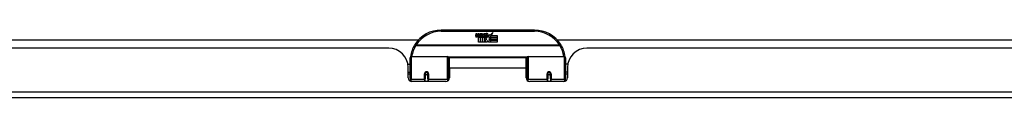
# Model space of a CAD drawing. Header units: inches. Extents: x 19 to 626, y 56 to 294.
# Tile 3 of 203: x 34.54 to 50.36, y 56.07 to 57.15. Entities that reach past the tile are written whole.
import ezdxf

# ---------------------------------------------------------------- set-up
doc = ezdxf.new("R2010")
doc.units = ezdxf.units.IN
doc.header["$MEASUREMENT"] = 0
doc.layers.add('Visible Edges(ANSI)', color=7, linetype='Continuous', lineweight=25)
doc.layers.add('Visible Tangent Edges(ANSI)', color=7, linetype='Continuous', lineweight=25)

msp = doc.modelspace()

# ---------------------------------------------------------------- linework, layer by layer
at = {"layer": 'Visible Edges(ANSI)'}
for p, q in [((42.811, 57.155), (41.311, 57.155)), ((24.072, 56.999), (40.949, 56.999)), ((41.866, 57.066), (41.872, 57.1)), ((41.872, 57.1), (41.885, 57.1)), ((41.885, 57.1), (41.879, 57.066)), ((41.902, 57.078), (41.906, 57.1)), ((41.906, 57.1), (41.919, 57.1)), ((41.911, 56.962), (41.911, 57.041)), ((41.919, 57.1), (41.913, 57.066)), ((41.929, 57.049), (41.928, 57.043)), ((41.928, 57.043), (41.941, 57.043)), ((41.933, 57.055), (41.93, 57.055)), ((41.932, 57.045), (41.933, 57.055)), ((41.943, 57.045), (41.932, 57.045)), ((41.936, 57.078), (41.94, 57.1)), ((41.94, 57.1), (41.953, 57.1)), ((41.941, 57.043), (41.941, 56.962)), ((41.953, 57.1), (41.943, 57.045)), ((41.945, 57.043), (41.967, 57.043)), ((41.945, 56.962), (41.945, 57.043)), ((41.949, 57.045), (41.973, 57.072)), ((41.965, 57.045), (41.949, 57.045)), ((41.96, 57.1), (41.976, 57.1)), ((41.973, 57.072), (41.96, 57.1)), ((41.979, 57.064), (41.965, 57.045)), ((41.967, 57.043), (41.975, 57.053)), ((41.975, 57.053), (41.975, 56.962)), ((41.976, 57.1), (41.984, 57.081)), ((41.981, 57.064), (41.979, 57.064)), ((41.979, 57.06), (41.986, 57.043)), ((41.979, 56.962), (41.979, 57.06)), ((41.989, 57.045), (41.981, 57.064)), ((41.984, 57.081), (41.986, 57.081)), ((41.986, 57.081), (41.999, 57.1)), ((41.986, 57.043), (42.009, 57.043)), ((42.005, 57.045), (41.989, 57.045)), ((42.016, 57.1), (41.991, 57.072)), ((41.991, 57.072), (42.005, 57.045)), ((41.999, 57.1), (42.016, 57.1)), ((42.009, 57.043), (42.009, 56.963)), ((42.009, 56.963), (42.045, 57.012)), ((42.014, 57.076), (42.051, 57.076)), ((42.021, 57.088), (42.021, 57.097)), ((42.045, 57.012), (42.025, 57.042)), ((42.05, 57.067), (42.026, 57.067)), ((42.06, 56.988), (42.046, 56.962)), ((42.055, 57.05), (42.062, 57.038)), ((42.077, 56.962), (42.06, 56.988)), ((42.062, 57.038), (42.093, 57.082)), ((42.095, 57.044), (42.075, 57.016)), ((42.075, 57.016), (42.112, 56.962)), ((42.093, 57.082), (42.095, 57.068)), ((42.095, 57.068), (42.139, 57.114)), ((42.097, 57.034), (42.095, 57.044)), ((42.112, 57.063), (42.097, 57.034)), ((42.112, 57.035), (42.112, 57.063)), ((42.211, 57.035), (42.112, 57.035)), ((42.112, 57.03), (42.211, 57.03)), ((42.112, 56.998), (42.112, 57.03)), ((42.211, 56.998), (42.112, 56.998)), ((42.112, 56.994), (42.211, 56.994)), ((42.112, 56.962), (42.112, 56.994)), ((42.139, 57.114), (42.114, 57.067)), ((42.114, 57.067), (42.211, 57.067)), ((42.211, 57.067), (42.211, 57.035)), ((42.211, 57.03), (42.211, 56.998)), ((42.211, 56.994), (42.211, 56.962)), ((43.173, 56.999), (51.228, 56.999)), ((40.468, 56.865), (24.553, 56.865)), ((41.941, 56.962), (41.911, 56.962)), ((41.975, 56.962), (41.945, 56.962)), ((42.046, 56.962), (41.979, 56.962)), ((42.211, 56.962), (42.077, 56.962)), ((59.569, 56.865), (43.654, 56.865)), ((40.811, 56.38), (40.811, 56.71)), ((40.831, 56.73), (41.415, 56.73)), ((41.431, 56.714), (41.431, 56.376)), ((41.445, 56.542), (41.445, 56.71)), ((42.676, 56.71), (41.445, 56.71)), ((42.676, 56.542), (42.676, 56.71)), ((42.691, 56.376), (42.691, 56.714)), ((42.707, 56.73), (43.291, 56.73)), ((43.311, 56.71), (43.311, 56.38)), ((40.776, 56.605), (40.811, 56.605)), ((40.78, 56.387), (40.78, 56.553)), ((41.431, 56.638), (41.445, 56.638)), ((41.445, 56.542), (41.445, 56.387)), ((42.691, 56.638), (42.676, 56.638)), ((42.676, 56.387), (42.676, 56.542)), ((43.346, 56.605), (43.311, 56.605)), ((43.342, 56.553), (43.342, 56.387)), ((40.78, 56.479), (40.811, 56.479)), ((40.811, 56.446), (40.78, 56.446)), ((40.811, 56.38), (40.811, 56.335)), ((41.055, 56.457), (41.055, 56.371)), ((41.057, 56.455), (41.055, 56.455)), ((41.055, 56.328), (41.055, 56.371)), ((41.056, 56.463), (41.058, 56.462)), ((41.057, 56.462), (41.057, 56.457)), ((41.061, 56.446), (41.059, 56.446)), ((41.095, 56.446), (41.092, 56.446)), ((41.096, 56.454), (41.098, 56.454)), ((41.098, 56.371), (41.098, 56.457)), ((41.098, 56.371), (41.098, 56.328)), ((41.431, 56.447), (41.445, 56.447)), ((41.431, 56.349), (41.431, 56.376)), ((42.691, 56.447), (42.676, 56.447)), ((42.691, 56.376), (42.691, 56.349)), ((43.024, 56.457), (43.024, 56.371)), ((43.026, 56.454), (43.024, 56.454)), ((43.024, 56.328), (43.024, 56.371)), ((43.029, 56.446), (43.027, 56.446)), ((43.063, 56.446), (43.061, 56.446)), ((43.066, 56.463), (43.064, 56.462)), ((43.065, 56.457), (43.065, 56.462)), ((43.065, 56.455), (43.067, 56.455)), ((43.067, 56.371), (43.067, 56.457)), ((43.067, 56.371), (43.067, 56.328)), ((43.342, 56.479), (43.311, 56.479)), ((43.342, 56.446), (43.311, 56.446)), ((43.311, 56.335), (43.311, 56.38)), ((41.386, 56.328), (40.839, 56.328)), ((43.283, 56.328), (42.735, 56.328)), ((84.414, 56.065), (18.809, 56.065))]:
    msp.add_line(p, q, dxfattribs=at)
at = {"layer": 'Visible Edges(ANSI)', "flags": 128}
for points in [[(40.816, 56.729), (40.816, 56.728), (40.816, 56.728), (40.816, 56.728), (40.816, 56.728), (40.816, 56.727), (40.816, 56.727), (40.816, 56.727), (40.816, 56.727), (40.816, 56.726), (40.816, 56.726), (40.816, 56.726), (40.816, 56.726), (40.816, 56.725), (40.816, 56.725), (40.816, 56.725), (40.816, 56.725), (40.816, 56.724), (40.816, 56.724), (40.816, 56.724), (40.816, 56.724), (40.816, 56.723), (40.816, 56.723), (40.816, 56.723), (40.816, 56.723)], [(43.306, 56.723), (43.306, 56.723), (43.306, 56.723), (43.306, 56.723), (43.306, 56.724), (43.306, 56.724), (43.306, 56.724), (43.306, 56.724), (43.306, 56.725), (43.306, 56.725), (43.306, 56.725), (43.306, 56.725), (43.306, 56.726), (43.306, 56.726), (43.306, 56.726), (43.306, 56.726), (43.306, 56.727), (43.306, 56.727), (43.306, 56.727), (43.306, 56.727), (43.306, 56.728), (43.306, 56.728), (43.306, 56.728), (43.305, 56.728), (43.305, 56.729)], [(41.055, 56.457), (41.055, 56.46), (41.056, 56.463), (41.057, 56.465), (41.058, 56.468), (41.059, 56.47), (41.061, 56.472), (41.063, 56.474), (41.065, 56.476), (41.068, 56.477), (41.071, 56.478), (41.074, 56.479), (41.077, 56.479), (41.08, 56.479), (41.083, 56.478), (41.085, 56.477), (41.088, 56.476), (41.09, 56.474), (41.092, 56.472), (41.094, 56.47), (41.096, 56.468), (41.097, 56.465), (41.098, 56.463), (41.098, 56.46), (41.098, 56.457)], [(41.445, 56.409), (41.445, 56.409), (41.445, 56.409), (41.445, 56.409), (41.445, 56.409), (41.445, 56.409), (41.445, 56.409), (41.445, 56.41), (41.445, 56.41), (41.445, 56.41), (41.445, 56.41), (41.445, 56.41), (41.445, 56.41), (41.445, 56.41), (41.445, 56.41), (41.445, 56.41), (41.445, 56.41), (41.445, 56.41), (41.445, 56.41), (41.445, 56.41), (41.445, 56.41), (41.445, 56.41), (41.445, 56.41), (41.445, 56.41), (41.445, 56.41)], [(42.676, 56.41), (42.676, 56.41), (42.676, 56.41), (42.676, 56.41), (42.677, 56.41), (42.677, 56.41), (42.677, 56.41), (42.677, 56.41), (42.677, 56.41), (42.677, 56.41), (42.677, 56.41), (42.677, 56.41), (42.677, 56.41), (42.677, 56.41), (42.677, 56.41), (42.677, 56.41), (42.677, 56.41), (42.677, 56.41), (42.677, 56.409), (42.677, 56.409), (42.677, 56.409), (42.677, 56.409), (42.677, 56.409), (42.677, 56.409), (42.677, 56.409)], [(43.024, 56.457), (43.024, 56.46), (43.024, 56.463), (43.025, 56.465), (43.026, 56.468), (43.028, 56.47), (43.029, 56.472), (43.032, 56.474), (43.034, 56.476), (43.037, 56.477), (43.039, 56.478), (43.042, 56.479), (43.045, 56.479), (43.048, 56.479), (43.051, 56.478), (43.054, 56.477), (43.056, 56.476), (43.059, 56.474), (43.061, 56.472), (43.063, 56.47), (43.064, 56.468), (43.065, 56.465), (43.066, 56.463), (43.067, 56.46), (43.067, 56.457)]]:
    msp.add_lwpolyline(points, dxfattribs=at)
at = {"layer": 'Visible Edges(ANSI)'}
for centre in [(41.077, 56.457), (43.045, 56.457)]:
    msp.add_circle(centre, 0.0197, dxfattribs=at)
for centre, radius, start, end in [((41.311, 56.655), 0.5, 90, 147.7623), ((42.811, 56.655), 0.5, 32.2377, 90), ((41.894, 57.06), 0.0288, 169, 198.4748), ((41.876, 57.054), 0.0105, 198.4748, 269.6788), ((41.877, 57.068), 0.0246, 269.6788, 333.9508), ((41.891, 57.063), 0.0123, 169.9922, 203.5487), ((41.886, 57.061), 0.006, 203.5487, 276.1027), ((41.885, 57.067), 0.0126, 276.1027, 327.6083), ((41.856, 57.085), 0.0465, 328.5584, 350.8257), ((41.927, 57.06), 0.0288, 183.6169, 196.9928), ((41.91, 57.054), 0.0101, 196.9928, 269.4776), ((41.91, 57.068), 0.024, 269.4776, 327.4114), ((41.911, 57.065), 0.024, 268.7952, 316.5849), ((41.925, 57.063), 0.0123, 170, 203.5571), ((41.919, 57.061), 0.006, 203.5571, 276.03), ((41.919, 57.067), 0.0126, 276.03, 327.5992), ((41.89, 57.086), 0.0465, 327.5992, 350), ((42.04, 57.065), 0.0282, 156.1555, 203.8445), ((42.028, 57.06), 0.0152, 203.8445, 265.0802), ((42.039, 57.039), 0.0607, 81.5605, 107.3343), ((42.033, 57.06), 0.0307, 64.6784, 112.5609), ((42.034, 57.063), 0.00955, 151.4547, 231.1652), ((42.032, 57.074), 0.033, 257.079, 313.1785), ((42.032, 57.074), 0.0299, 260.4085, 314.1684), ((42.035, 57.064), 0.0109, 231.1652, 289.3797), ((42.033, 57.069), 0.0168, 289.3797, 352.9975), ((42.042, 57.079), 0.0096, 343.5261, 64.6784), ((42.045, 57.08), 0.0197, 356.5646, 81.5605), ((42.025, 57.081), 0.0398, 314.1684, 356.5646), ((40.468, 56.553), 0.312, 0, 90), ((41.311, 56.655), 0.5, 147.7623, 171.4919), ((42.811, 56.655), 0.5, 8.5081, 32.2377), ((43.654, 56.553), 0.312, 90, 180), ((40.831, 56.71), 0.0197, 90, 180), ((41.415, 56.714), 0.0157, 0, 90), ((42.707, 56.714), 0.0157, 90, 180), ((43.291, 56.71), 0.0197, 0, 90), ((40.839, 56.387), 0.0591, 180, 270), ((41.077, 56.457), 0.0217, 180, 350.853), ((41.386, 56.387), 0.0591, 270, 0), ((42.735, 56.387), 0.0591, 180, 270), ((43.045, 56.457), 0.0217, 189.147, 0), ((43.283, 56.387), 0.0591, 270, 0)]:
    msp.add_arc(centre, radius, start, end, dxfattribs=at)
at = {"layer": 'Visible Tangent Edges(ANSI)'}
for p, q in [((41.311, 57.135), (41.311, 57.155)), ((41.311, 57.135), (42.811, 57.135)), ((42.811, 57.155), (42.811, 57.135)), ((40.905, 56.911), (40.888, 56.921)), ((43.217, 56.911), (40.905, 56.911)), ((40.905, 56.907), (40.905, 56.911)), ((40.905, 56.907), (43.217, 56.907)), ((43.234, 56.921), (43.217, 56.911)), ((43.217, 56.911), (43.217, 56.907)), ((40.831, 56.73), (40.831, 56.361)), ((41.415, 56.361), (41.415, 56.73)), ((42.693, 56.722), (41.429, 56.722)), ((42.707, 56.73), (42.707, 56.361)), ((43.291, 56.361), (43.291, 56.73)), ((42.676, 56.542), (41.445, 56.542)), ((40.831, 56.329), (40.831, 56.361)), ((41.045, 56.361), (40.831, 56.361)), ((41.045, 56.361), (41.045, 56.453)), ((41.045, 56.361), (41.045, 56.328)), ((41.108, 56.453), (41.108, 56.361)), ((41.415, 56.361), (41.108, 56.361)), ((41.108, 56.328), (41.108, 56.361)), ((41.415, 56.361), (41.415, 56.336)), ((42.707, 56.336), (42.707, 56.361)), ((43.014, 56.361), (42.707, 56.361)), ((43.014, 56.361), (43.014, 56.453)), ((43.014, 56.361), (43.014, 56.328)), ((43.077, 56.453), (43.077, 56.361)), ((43.291, 56.361), (43.077, 56.361)), ((43.077, 56.328), (43.077, 56.361)), ((43.291, 56.361), (43.291, 56.329)), ((18.809, 56.164), (84.414, 56.164))]:
    msp.add_line(p, q, dxfattribs=at)
at = {"layer": 'Visible Tangent Edges(ANSI)', "flags": 128}
for points in [[(41.108, 56.453), (41.108, 56.457), (41.107, 56.461), (41.106, 56.465), (41.104, 56.469), (41.102, 56.472), (41.1, 56.476), (41.097, 56.479), (41.093, 56.481), (41.089, 56.483), (41.085, 56.485), (41.081, 56.486), (41.077, 56.486), (41.072, 56.486), (41.068, 56.485), (41.064, 56.483), (41.06, 56.481), (41.057, 56.479), (41.054, 56.476), (41.051, 56.472), (41.049, 56.469), (41.047, 56.465), (41.046, 56.461), (41.045, 56.457), (41.045, 56.453)], [(41.445, 56.447), (41.444, 56.444), (41.443, 56.442), (41.443, 56.44), (41.442, 56.437), (41.442, 56.435), (41.441, 56.432), (41.441, 56.43), (41.44, 56.428), (41.44, 56.425), (41.439, 56.423), (41.439, 56.42), (41.438, 56.418), (41.438, 56.415), (41.437, 56.413), (41.437, 56.411), (41.437, 56.408), (41.436, 56.406), (41.436, 56.403), (41.435, 56.401), (41.435, 56.398), (41.435, 56.396), (41.434, 56.393), (41.434, 56.391), (41.434, 56.388)], [(42.688, 56.388), (42.688, 56.391), (42.687, 56.393), (42.687, 56.396), (42.687, 56.398), (42.686, 56.401), (42.686, 56.403), (42.686, 56.406), (42.685, 56.408), (42.685, 56.411), (42.684, 56.413), (42.684, 56.415), (42.684, 56.418), (42.683, 56.42), (42.683, 56.423), (42.682, 56.425), (42.682, 56.428), (42.681, 56.43), (42.681, 56.432), (42.68, 56.435), (42.68, 56.437), (42.679, 56.44), (42.678, 56.442), (42.678, 56.444), (42.677, 56.447)], [(43.077, 56.453), (43.076, 56.457), (43.076, 56.461), (43.075, 56.465), (43.073, 56.469), (43.071, 56.472), (43.068, 56.476), (43.065, 56.479), (43.062, 56.481), (43.058, 56.483), (43.054, 56.485), (43.049, 56.486), (43.045, 56.486), (43.041, 56.486), (43.037, 56.485), (43.033, 56.483), (43.029, 56.481), (43.025, 56.479), (43.022, 56.476), (43.02, 56.472), (43.018, 56.469), (43.016, 56.465), (43.015, 56.461), (43.014, 56.457), (43.014, 56.453)]]:
    msp.add_lwpolyline(points, dxfattribs=at)
at = {"layer": 'Visible Tangent Edges(ANSI)'}
for centre, start, end in [((41.311, 56.655), 90, 147.7623), ((42.811, 56.655), 32.2377, 90), ((41.311, 56.651), 147.7623, 170.5651), ((42.811, 56.651), 9.4349, 32.2377)]:
    msp.add_arc(centre, 0.48, start, end, dxfattribs=at)
for centre, major_axis, ratio, start_param, end_param in [((40.905, 56.911), (-0.0167, 0.0105), 0.161367, 0, 1.672214), ((43.217, 56.911), (0.0167, 0.0105), 0.161367, 4.610972, 6.283185), ((40.836, 56.726), (-0.0195, 0.0029), 0.187781, 0, 0.58509), ((43.286, 56.726), (0.0195, 0.0029), 0.187781, 5.698095, 6.283185), ((40.831, 56.38), (-0.0197, 0), 0.965926, 0, 1.570796), ((41.045, 56.457), (0.00984, 0), 0.476565, 4.712389, 6.283185), ((41.045, 56.371), (0.00984, 0), 0.965926, 4.712389, 6.283185), ((41.108, 56.457), (-0.00984, 0), 0.476565, 0, 1.570796), ((41.108, 56.371), (-0.00984, 0), 0.965926, 0, 1.570796), ((41.415, 56.376), (0.0157, 0), 0.965926, 4.712389, 6.283185), ((42.707, 56.376), (-0.0157, 0), 0.965926, 0, 1.570796), ((43.014, 56.457), (0.00984, 0), 0.476565, 4.712389, 6.283185), ((43.014, 56.371), (0.00984, 0), 0.965926, 4.712389, 6.283185), ((43.077, 56.457), (-0.00984, 0), 0.476565, 0, 1.570796), ((43.077, 56.371), (-0.00984, 0), 0.965926, 0, 1.570796), ((43.291, 56.38), (0.0197, 0), 0.965926, 4.712389, 6.283185)]:
    msp.add_ellipse(centre, major_axis=major_axis, ratio=ratio, start_param=start_param, end_param=end_param, dxfattribs=at)

doc.saveas('drawing.dxf')
